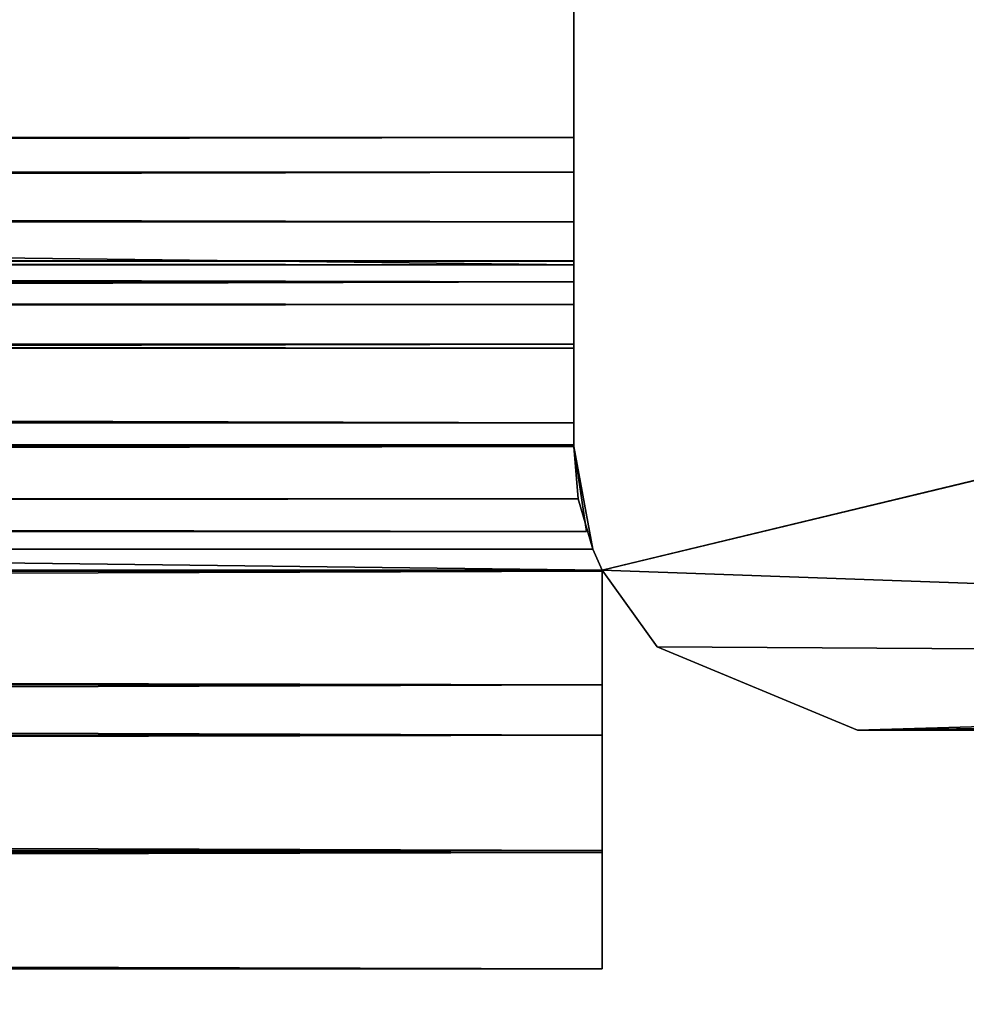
# Model space of a CAD drawing. Header units: metres. Extents: x -1004 to 0, y -808 to 0.
# Tile 56 of 96: x -94 to -77, y -779 to -761. Entities that reach past the tile are written whole.
import ezdxf

# ---------------------------------------------------------------- set-up
doc = ezdxf.new("R2010")
doc.units = ezdxf.units.M

msp = doc.modelspace()

# ---------------------------------------------------------------- linework, layer by layer
at = {"layer": 'top0'}
for points in [[(-919.958618, -765.51178, 2051.708984), (-919.958618, -755.63855, 2052.226318), (-83.958633, -765.51178, 2051.708984)], [(-919.958618, -755.63855, 2052.226318), (-83.958633, -755.63855, 2052.226318), (-83.958633, -765.51178, 2051.708984)], [(-919.958618, -755.63855, 173.593002), (-919.958618, -765.51178, 174.110428), (-83.958633, -755.63855, 173.593002)], [(-83.958633, -755.63855, 173.593002), (-919.958618, -765.51178, 174.110428), (-83.958633, -765.51178, 174.110428)], [(-83.958633, -765.51178, 2051.708984), (-83.958633, -755.63855, 2052.226318), (-83.958633, -763.270508, 2026.755249)], [(-83.958633, -755.63855, 2052.226318), (-83.958633, -755.63855, 173.593002), (-83.958633, -763.270508, 2026.755249)], [(-83.958633, -763.270508, 2026.755249), (-83.958633, -755.63855, 173.593002), (-83.958633, -763.270508, 199.064117)], [(-83.958633, -755.63855, 173.593002), (-83.958633, -765.51178, 174.110428), (-83.958633, -763.270508, 199.064117)], [(-37.958637, -759.910339, 2062.759766), (-965.958618, -759.910339, 2062.759766), (-83.458664, -770.893066, 2062.759766)], [(-83.458664, -770.893066, 2062.759766), (-965.958618, -759.910339, 2062.759766), (-920.458618, -770.893127, 2062.759766)], [(-920.458618, -770.893127, 163.059708), (-965.958618, -759.910339, 163.059708), (-83.458664, -770.893066, 163.059708)], [(-83.458664, -770.893066, 163.059708), (-965.958618, -759.910339, 163.059708), (-37.958637, -759.910339, 163.059708)], [(-37.958637, -772.510315, 2062.759766), (-37.958637, -759.910339, 2062.759766), (-83.458664, -770.893066, 2062.759766)], [(-83.458664, -770.893066, 163.059708), (-37.958637, -759.910339, 163.059708), (-37.958637, -772.510315, 163.059708)], [(-919.958618, -763.8797, 2024.583618), (-919.958618, -763.270508, 2026.755249), (-83.958633, -763.8797, 2024.583618)], [(-919.958618, -763.270508, 2026.755249), (-83.958633, -763.270508, 2026.755249), (-83.958633, -763.8797, 2024.583618)], [(-919.958618, -763.270508, 2026.755249), (-919.958618, -764.753113, 2028.924316), (-83.958633, -763.270508, 2026.755249)], [(-919.958618, -764.753113, 2028.924316), (-83.958633, -764.753113, 2028.924316), (-83.958633, -763.270508, 2026.755249)], [(-919.958618, -764.753113, 196.895035), (-919.958618, -763.270508, 199.064117), (-83.958633, -764.753113, 196.895035)], [(-919.958618, -763.270508, 199.064117), (-83.958633, -763.270508, 199.064117), (-83.958633, -764.753113, 196.895035)], [(-919.958618, -763.270508, 199.064117), (-919.958618, -763.8797, 201.235748), (-83.958633, -763.270508, 199.064117)], [(-919.958618, -763.8797, 201.235748), (-83.958633, -763.8797, 201.235748), (-83.958633, -763.270508, 199.064117)], [(-83.958633, -765.445435, 2049.286865), (-83.958633, -763.270508, 2026.755249), (-83.958633, -764.753113, 2028.924316)], [(-83.958633, -765.51178, 2051.708984), (-83.958633, -763.270508, 2026.755249), (-83.958633, -765.445435, 2049.286865)], [(-83.958633, -763.270508, 199.064117), (-83.958633, -765.51178, 174.110428), (-83.958633, -765.445435, 176.532562)], [(-83.958633, -765.445435, 176.532562), (-83.958633, -764.753113, 196.895035), (-83.958633, -763.270508, 199.064117)], [(-83.958633, -763.270508, 2026.755249), (-83.958633, -763.270508, 199.064117), (-83.958633, -763.8797, 2024.583618)], [(-83.958633, -763.270508, 199.064117), (-83.958633, -763.8797, 201.235748), (-83.958633, -763.8797, 2024.583618)], [(-919.958618, -765.811584, 2023.419678), (-919.958618, -763.8797, 2024.583618), (-83.958633, -765.811584, 2023.419678)], [(-919.958618, -763.8797, 2024.583618), (-83.958633, -763.8797, 2024.583618), (-83.958633, -765.811584, 2023.419678)], [(-919.958618, -763.8797, 201.235748), (-919.958618, -765.811584, 202.399689), (-83.958633, -763.8797, 201.235748)], [(-919.958618, -765.811584, 202.399689), (-83.958633, -765.811584, 202.399689), (-83.958633, -763.8797, 201.235748)], [(-83.958633, -763.8797, 2024.583618), (-83.958633, -763.8797, 201.235748), (-83.958633, -765.811584, 2023.419678)], [(-83.958633, -763.8797, 201.235748), (-83.958633, -765.811584, 202.399689), (-83.958633, -765.811584, 2023.419678)], [(-919.958618, -764.753113, 2028.924316), (-919.958618, -765.51178, 2030.228271), (-83.958633, -764.753113, 2028.924316)], [(-919.958618, -765.51178, 2030.228271), (-83.958633, -765.51178, 2030.228271), (-83.958633, -764.753113, 2028.924316)], [(-919.958618, -765.51178, 195.59108), (-919.958618, -764.753113, 196.895035), (-83.958633, -765.51178, 195.59108)], [(-919.958618, -764.753113, 196.895035), (-83.958633, -764.753113, 196.895035), (-83.958633, -765.51178, 195.59108)], [(-83.958633, -765.445618, 2032.115967), (-83.958633, -765.445435, 2049.286865), (-83.958633, -764.753113, 2028.924316)], [(-83.958633, -765.445618, 193.7034), (-83.958633, -764.753113, 196.895035), (-83.958633, -765.445435, 176.532562)], [(-83.958633, -765.51178, 195.59108), (-83.958633, -764.753113, 196.895035), (-83.958633, -765.445618, 193.7034)], [(-83.958633, -764.753113, 2028.924316), (-83.958633, -765.51178, 2030.228271), (-83.958633, -765.445618, 2032.115967)], [(-919.958618, -766.21167, 2048.926514), (-919.958618, -765.445435, 2049.286865), (-83.958633, -766.21167, 2048.926514)], [(-919.958618, -765.445435, 2049.286865), (-83.958633, -765.445435, 2049.286865), (-83.958633, -766.21167, 2048.926514)], [(-919.958618, -765.445435, 2049.286865), (-919.958618, -765.51178, 2050.366943), (-83.958633, -765.445435, 2049.286865)], [(-919.958618, -765.51178, 2050.366943), (-83.958633, -765.51178, 2050.366943), (-83.958633, -765.445435, 2049.286865)], [(-919.958618, -765.51178, 175.452408), (-919.958618, -765.445435, 176.532562), (-83.958633, -765.51178, 175.452408)], [(-919.958618, -765.445435, 176.532562), (-83.958633, -765.445435, 176.532562), (-83.958633, -765.51178, 175.452408)], [(-919.958618, -765.445435, 176.532562), (-919.958618, -766.21167, 176.892761), (-83.958633, -765.445435, 176.532562)], [(-919.958618, -766.21167, 176.892761), (-83.958633, -766.21167, 176.892761), (-83.958633, -765.445435, 176.532562)], [(-919.958618, -765.51178, 2031.035522), (-919.958618, -765.445618, 2032.115967), (-83.958633, -765.51178, 2031.035522)], [(-919.958618, -765.445618, 2032.115967), (-83.958633, -765.445618, 2032.115967), (-83.958633, -765.51178, 2031.035522)], [(-919.958618, -765.445618, 2032.115967), (-919.958618, -766.211975, 2032.475952), (-83.958633, -765.445618, 2032.115967)], [(-919.958618, -766.211975, 2032.475952), (-83.958633, -766.211975, 2032.475952), (-83.958633, -765.445618, 2032.115967)], [(-919.958618, -766.211975, 193.34343), (-919.958618, -765.445618, 193.7034), (-83.958633, -766.211975, 193.34343)], [(-919.958618, -765.445618, 193.7034), (-83.958633, -765.445618, 193.7034), (-83.958633, -766.211975, 193.34343)], [(-919.958618, -765.445618, 193.7034), (-919.958618, -765.51178, 194.783829), (-83.958633, -765.445618, 193.7034)], [(-919.958618, -765.51178, 194.783829), (-83.958633, -765.51178, 194.783829), (-83.958633, -765.445618, 193.7034)], [(-919.958618, -765.51178, 2031.035522), (-83.958633, -765.51178, 2031.035522), (-919.958618, -765.51178, 2030.228271)], [(-83.958633, -765.51178, 2031.035522), (-83.958633, -765.51178, 2030.228271), (-919.958618, -765.51178, 2030.228271)], [(-919.958618, -765.51178, 2051.708984), (-83.958633, -765.51178, 2051.708984), (-919.958618, -765.51178, 2050.366943)], [(-83.958633, -765.51178, 2051.708984), (-83.958633, -765.51178, 2050.366943), (-919.958618, -765.51178, 2050.366943)], [(-919.958618, -765.51178, 194.783829), (-919.958618, -765.51178, 195.59108), (-83.958633, -765.51178, 194.783829)], [(-919.958618, -765.51178, 195.59108), (-83.958633, -765.51178, 195.59108), (-83.958633, -765.51178, 194.783829)], [(-919.958618, -765.51178, 174.110428), (-919.958618, -765.51178, 175.452408), (-83.958633, -765.51178, 174.110428)], [(-919.958618, -765.51178, 175.452408), (-83.958633, -765.51178, 175.452408), (-83.958633, -765.51178, 174.110428)], [(-83.958633, -766.21167, 2048.926514), (-83.958633, -765.445435, 2049.286865), (-83.958633, -765.445618, 2032.115967)], [(-83.958633, -765.51178, 2050.366943), (-83.958633, -765.51178, 2051.708984), (-83.958633, -765.445435, 2049.286865)], [(-83.958633, -765.51178, 174.110428), (-83.958633, -765.51178, 175.452408), (-83.958633, -765.445435, 176.532562)], [(-83.958633, -766.21167, 176.892761), (-83.958633, -765.445618, 193.7034), (-83.958633, -765.445435, 176.532562)], [(-83.958633, -766.211975, 2032.475952), (-83.958633, -766.21167, 2048.926514), (-83.958633, -765.445618, 2032.115967)], [(-83.958633, -766.211975, 193.34343), (-83.958633, -765.445618, 193.7034), (-83.958633, -766.21167, 176.892761)], [(-83.958633, -765.51178, 194.783829), (-83.958633, -765.51178, 195.59108), (-83.958633, -765.445618, 193.7034)], [(-83.958633, -765.51178, 2030.228271), (-83.958633, -765.51178, 2031.035522), (-83.958633, -765.445618, 2032.115967)], [(-919.958618, -768.296936, 2024.273682), (-919.958618, -765.811584, 2023.419678), (-83.958633, -768.296936, 2024.273682)], [(-919.958618, -765.811584, 2023.419678), (-83.958633, -765.811584, 2023.419678), (-83.958633, -768.296936, 2024.273682)], [(-919.958618, -765.811584, 202.399689), (-919.958618, -768.296936, 201.54567), (-83.958633, -765.811584, 202.399689)], [(-919.958618, -768.296936, 201.54567), (-83.958633, -768.296936, 201.54567), (-83.958633, -765.811584, 202.399689)], [(-83.958633, -765.811584, 2023.419678), (-83.958633, -765.811584, 202.399689), (-83.958633, -768.296936, 2024.273682)], [(-83.958633, -765.811584, 202.399689), (-83.958633, -768.296936, 201.54567), (-83.958633, -768.296936, 2024.273682)], [(-919.958618, -766.978027, 2049.286621), (-919.958618, -766.21167, 2048.926514), (-83.958633, -766.978027, 2049.286621)], [(-919.958618, -766.21167, 2048.926514), (-83.958633, -766.21167, 2048.926514), (-83.958633, -766.978027, 2049.286621)], [(-919.958618, -766.21167, 176.892761), (-919.958618, -766.978027, 176.532806), (-83.958633, -766.21167, 176.892761)], [(-919.958618, -766.978027, 176.532806), (-83.958633, -766.978027, 176.532806), (-83.958633, -766.21167, 176.892761)], [(-919.958618, -766.211975, 2032.475952), (-919.958618, -766.97821, 2032.115723), (-83.958633, -766.211975, 2032.475952)], [(-919.958618, -766.97821, 2032.115723), (-83.958633, -766.97821, 2032.115723), (-83.958633, -766.211975, 2032.475952)], [(-919.958618, -766.97821, 193.703674), (-919.958618, -766.211975, 193.34343), (-83.958633, -766.97821, 193.703674)], [(-919.958618, -766.211975, 193.34343), (-83.958633, -766.211975, 193.34343), (-83.958633, -766.97821, 193.703674)], [(-83.958633, -766.978027, 2049.286621), (-83.958633, -766.21167, 2048.926514), (-83.958633, -766.211975, 2032.475952)], [(-83.958633, -766.978027, 176.532806), (-83.958633, -766.211975, 193.34343), (-83.958633, -766.21167, 176.892761)], [(-83.958633, -766.97821, 2032.115723), (-83.958633, -766.978027, 2049.286621), (-83.958633, -766.211975, 2032.475952)], [(-83.958633, -766.97821, 193.703674), (-83.958633, -766.211975, 193.34343), (-83.958633, -766.978027, 176.532806)], [(-83.958633, -766.911804, 2030.05127), (-919.958618, -766.911804, 2030.05127), (-83.958633, -768.710327, 2030.05127)], [(-919.958618, -766.911804, 2030.05127), (-919.958618, -768.710327, 2030.05127), (-83.958633, -768.710327, 2030.05127)], [(-919.958618, -766.911804, 2030.05127), (-83.958633, -766.911804, 2030.05127), (-919.958618, -766.911804, 2031.035522)], [(-83.958633, -766.911804, 2030.05127), (-83.958633, -766.911804, 2031.035522), (-919.958618, -766.911804, 2031.035522)], [(-919.958618, -766.97821, 2032.115723), (-919.958618, -766.911804, 2031.035522), (-83.958633, -766.97821, 2032.115723)], [(-919.958618, -766.911804, 2031.035522), (-83.958633, -766.911804, 2031.035522), (-83.958633, -766.97821, 2032.115723)], [(-919.958618, -766.911804, 2050.366943), (-919.958618, -766.978027, 2049.286621), (-83.958633, -766.911804, 2050.366943)], [(-919.958618, -766.978027, 2049.286621), (-83.958633, -766.978027, 2049.286621), (-83.958633, -766.911804, 2050.366943)], [(-919.958618, -766.911804, 2050.366943), (-83.958633, -766.911804, 2050.366943), (-919.958618, -766.911804, 2051.635498)], [(-83.958633, -766.911804, 2050.366943), (-83.958633, -766.911804, 2051.635498), (-919.958618, -766.911804, 2051.635498)], [(-83.958633, -768.710327, 2051.541504), (-919.958618, -768.710327, 2051.541504), (-919.958618, -766.911804, 2051.635498)], [(-919.958618, -766.911804, 2051.635498), (-83.958633, -766.911804, 2051.635498), (-83.958633, -768.710327, 2051.541504)], [(-919.958618, -766.911804, 195.768082), (-83.958633, -766.911804, 195.768082), (-919.958618, -768.710327, 195.768082)], [(-83.958633, -766.911804, 195.768082), (-83.958633, -768.710327, 195.768082), (-919.958618, -768.710327, 195.768082)], [(-919.958618, -766.911804, 194.783829), (-83.958633, -766.911804, 194.783829), (-919.958618, -766.911804, 195.768082)], [(-83.958633, -766.911804, 194.783829), (-83.958633, -766.911804, 195.768082), (-919.958618, -766.911804, 195.768082)], [(-919.958618, -766.911804, 194.783829), (-919.958618, -766.97821, 193.703674), (-83.958633, -766.911804, 194.783829)], [(-919.958618, -766.97821, 193.703674), (-83.958633, -766.97821, 193.703674), (-83.958633, -766.911804, 194.783829)], [(-919.958618, -766.978027, 176.532806), (-919.958618, -766.911804, 175.452408), (-83.958633, -766.978027, 176.532806)], [(-919.958618, -766.911804, 175.452408), (-83.958633, -766.911804, 175.452408), (-83.958633, -766.978027, 176.532806)], [(-919.958618, -766.911804, 174.183914), (-83.958633, -766.911804, 174.183914), (-919.958618, -766.911804, 175.452408)], [(-83.958633, -766.911804, 174.183914), (-83.958633, -766.911804, 175.452408), (-919.958618, -766.911804, 175.452408)], [(-83.958633, -768.710327, 174.277863), (-83.958633, -766.911804, 174.183914), (-919.958618, -768.710327, 174.277863)], [(-919.958618, -768.710327, 174.277863), (-83.958633, -766.911804, 174.183914), (-919.958618, -766.911804, 174.183914)], [(-83.958633, -766.911804, 2051.635498), (-83.958633, -766.978027, 2049.286621), (-83.958633, -768.710327, 2051.541504)], [(-83.958633, -766.97821, 2032.115723), (-83.958633, -766.911804, 2030.05127), (-83.958633, -768.710327, 2030.05127)], [(-83.958633, -766.911804, 2051.635498), (-83.958633, -766.911804, 2050.366943), (-83.958633, -766.978027, 2049.286621)], [(-83.958633, -766.911804, 175.452408), (-83.958633, -766.911804, 174.183914), (-83.958633, -766.978027, 176.532806)], [(-83.958633, -766.911804, 174.183914), (-83.958633, -768.710327, 174.277863), (-83.958633, -766.978027, 176.532806)], [(-83.958633, -768.710327, 195.768082), (-83.958633, -766.911804, 195.768082), (-83.958633, -766.97821, 193.703674)], [(-83.958633, -766.97821, 193.703674), (-83.958633, -766.911804, 195.768082), (-83.958633, -766.911804, 194.783829)], [(-83.958633, -766.97821, 2032.115723), (-83.958633, -766.911804, 2031.035522), (-83.958633, -766.911804, 2030.05127)], [(-83.958633, -766.978027, 2049.286621), (-83.958633, -766.97821, 2032.115723), (-83.958633, -768.710327, 2051.541504)], [(-83.958633, -768.710327, 174.277863), (-83.958633, -766.97821, 193.703674), (-83.958633, -766.978027, 176.532806)], [(-83.958633, -768.710327, 2051.541504), (-83.958633, -766.97821, 2032.115723), (-83.958633, -768.710327, 2030.05127)], [(-83.958633, -768.710327, 174.277863), (-83.958633, -768.710327, 195.768082), (-83.958633, -766.97821, 193.703674)], [(-83.958633, -768.296936, 2024.273682), (-83.958633, -768.683411, 2024.660156), (-919.958618, -768.296936, 2024.273682)], [(-83.958633, -768.683411, 2024.660156), (-919.958618, -768.683411, 2024.660156), (-919.958618, -768.296936, 2024.273682)], [(-919.958618, -768.683411, 201.159195), (-83.958633, -768.683411, 201.159195), (-919.958618, -768.296936, 201.54567)], [(-83.958633, -768.683411, 201.159195), (-83.958633, -768.296936, 201.54567), (-919.958618, -768.296936, 201.54567)], [(-83.958633, -768.296936, 2024.273682), (-83.958633, -768.296936, 201.54567), (-83.958633, -768.683411, 2024.660156)], [(-83.958633, -768.296936, 201.54567), (-83.958633, -768.683411, 201.159195), (-83.958633, -768.683411, 2024.660156)], [(-919.958618, -768.710327, 2030.05127), (-920.181213, -770.211792, 2030.05127), (-83.736061, -770.211792, 2030.05127)], [(-83.736061, -770.211792, 2051.46875), (-920.181213, -770.211792, 2051.46875), (-83.958633, -768.710327, 2051.541504)], [(-920.181213, -770.211792, 2051.46875), (-919.958618, -768.710327, 2051.541504), (-83.958633, -768.710327, 2051.541504)], [(-83.736061, -770.211792, 195.768082), (-920.181213, -770.211792, 195.768082), (-919.958618, -768.710327, 195.768082)], [(-920.181213, -770.211792, 174.350586), (-83.958633, -768.710327, 174.277863), (-919.958618, -768.710327, 174.277863)], [(-920.181213, -770.211792, 174.350586), (-83.736061, -770.211792, 174.350586), (-83.958633, -768.710327, 174.277863)], [(-83.88179, -769.636108, 200.781067), (-83.958633, -768.710327, 201.13208), (-920.035461, -769.636108, 200.781067)], [(-920.035461, -769.636108, 200.781067), (-83.958633, -768.710327, 201.13208), (-919.958618, -768.710327, 201.13208)], [(-83.88179, -769.636108, 2025.03833), (-920.029175, -769.60199, 2025.038696), (-83.958633, -768.710327, 2024.687256)], [(-920.029175, -769.60199, 2025.038696), (-919.958618, -768.710327, 2024.687256), (-83.958633, -768.710327, 2024.687256)], [(-83.958633, -768.710327, 2024.687256), (-919.958618, -768.710327, 2024.687256), (-919.958618, -768.683411, 2024.660156)], [(-919.958618, -768.683411, 2024.660156), (-83.958633, -768.683411, 2024.660156), (-83.958633, -768.710327, 2024.687256)], [(-83.958633, -768.710327, 201.13208), (-83.958633, -768.683411, 201.159195), (-919.958618, -768.710327, 201.13208)], [(-919.958618, -768.710327, 201.13208), (-83.958633, -768.683411, 201.159195), (-919.958618, -768.683411, 201.159195)], [(-83.958633, -768.710327, 2030.05127), (-919.958618, -768.710327, 2030.05127), (-83.736061, -770.211792, 2030.05127)], [(-919.958618, -768.710327, 195.768082), (-83.958633, -768.710327, 195.768082), (-83.736061, -770.211792, 195.768082)], [(-83.958633, -768.683411, 2024.660156), (-83.958633, -768.683411, 201.159195), (-83.958633, -768.710327, 2024.687256)], [(-83.958633, -768.683411, 201.159195), (-83.958633, -768.710327, 201.13208), (-83.958633, -768.710327, 2024.687256)], [(-83.88179, -769.636108, 200.781067), (-83.624603, -770.521912, 2024.660156), (-83.958633, -768.710327, 201.13208)], [(-83.624603, -770.521912, 2024.660156), (-83.88179, -769.636108, 2025.03833), (-83.958633, -768.710327, 201.13208)], [(-83.958633, -768.710327, 201.13208), (-83.88179, -769.636108, 2025.03833), (-83.958633, -768.710327, 2024.687256)], [(-83.958633, -768.710327, 2051.541504), (-83.958633, -768.710327, 2030.05127), (-83.736061, -770.211792, 2051.46875)], [(-83.958633, -768.710327, 2030.05127), (-83.736061, -770.211792, 2030.05127), (-83.736061, -770.211792, 2051.46875)], [(-83.958633, -768.710327, 174.277863), (-83.736061, -770.211792, 174.350586), (-83.958633, -768.710327, 195.768082)], [(-83.736061, -770.211792, 174.350586), (-83.736061, -770.211792, 195.768082), (-83.958633, -768.710327, 195.768082)], [(-920.292664, -770.521912, 2024.660156), (-920.029175, -769.60199, 2025.038696), (-83.88179, -769.636108, 2025.03833)], [(-83.624603, -770.521912, 2024.660156), (-920.292664, -770.521912, 2024.660156), (-83.88179, -769.636108, 2025.03833)], [(-920.292664, -770.521912, 201.159195), (-83.88179, -769.636108, 200.781067), (-920.035461, -769.636108, 200.781067)], [(-920.292664, -770.521912, 201.159195), (-83.624603, -770.521912, 201.159195), (-83.88179, -769.636108, 200.781067)], [(-83.624603, -770.521912, 2024.660156), (-83.88179, -769.636108, 200.781067), (-83.624603, -770.521912, 201.159195)], [(-920.181213, -770.211792, 2051.46875), (-83.736061, -770.211792, 2051.46875), (-920.181213, -770.211792, 2030.05127)], [(-83.736061, -770.211792, 2051.46875), (-83.736061, -770.211792, 2030.05127), (-920.181213, -770.211792, 2030.05127)], [(-920.181213, -770.211792, 174.350586), (-920.181213, -770.211792, 195.768082), (-83.736061, -770.211792, 174.350586)], [(-920.181213, -770.211792, 195.768082), (-83.736061, -770.211792, 195.768082), (-83.736061, -770.211792, 174.350586)], [(-920.292664, -770.521912, 2024.660156), (-83.624603, -770.521912, 2024.660156), (-920.458618, -770.893127, 2024.28894)], [(-83.624603, -770.521912, 2024.660156), (-83.458664, -770.893066, 2024.289063), (-920.458618, -770.893127, 2024.28894)], [(-83.458664, -770.893066, 201.53035), (-83.624603, -770.521912, 201.159195), (-920.458618, -770.893127, 201.530411)], [(-83.624603, -770.521912, 201.159195), (-920.292664, -770.521912, 201.159195), (-920.458618, -770.893127, 201.530411)], [(-83.458664, -770.893066, 2024.289063), (-83.624603, -770.521912, 2024.660156), (-83.458664, -770.893066, 201.53035)], [(-83.458664, -770.893066, 201.53035), (-83.624603, -770.521912, 2024.660156), (-83.624603, -770.521912, 201.159195)], [(-83.458664, -772.91095, 2062.759766), (-83.458664, -770.893066, 2062.759766), (-920.458618, -770.893127, 2062.759766)], [(-920.458618, -770.893127, 2024.28894), (-83.458664, -770.893066, 2024.289063), (-83.458664, -770.908386, 2024.273682)], [(-83.458664, -770.908386, 201.54567), (-83.458664, -770.893066, 201.53035), (-920.458618, -770.908386, 201.54567)], [(-83.458664, -770.893066, 201.53035), (-920.458618, -770.893127, 201.530411), (-920.458618, -770.908386, 201.54567)], [(-83.458664, -772.91095, 163.059708), (-920.458618, -770.893127, 163.059708), (-83.458664, -770.893066, 163.059708)], [(-920.458618, -772.91095, 2062.759766), (-83.458664, -772.91095, 2062.759766), (-920.458618, -770.893127, 2062.759766)], [(-920.458618, -770.908386, 2024.273682), (-920.458618, -770.893127, 2024.28894), (-83.458664, -770.908386, 2024.273682)], [(-83.458664, -772.91095, 163.059708), (-920.458618, -772.91095, 163.059708), (-920.458618, -770.893127, 163.059708)], [(-920.458618, -773.794617, 2023.52478), (-920.458618, -770.908386, 2024.273682), (-83.458664, -773.795105, 2023.525024)], [(-920.458618, -770.908386, 2024.273682), (-83.458664, -770.908386, 2024.273682), (-83.458664, -773.795105, 2023.525024)], [(-83.458664, -773.795105, 202.294418), (-83.458664, -770.908386, 201.54567), (-920.458618, -773.794617, 202.29454)], [(-83.458664, -770.908386, 201.54567), (-920.458618, -770.908386, 201.54567), (-920.458618, -773.794617, 202.29454)], [(-37.958637, -772.510315, 2062.759766), (-83.458664, -770.893066, 2062.759766), (-82.487244, -772.239868, 2062.759766)], [(-83.458664, -770.893066, 2062.759766), (-83.458664, -770.893066, 2024.289063), (-82.487244, -772.239868, 2062.759766)], [(-83.458664, -770.893066, 2024.289063), (-82.487244, -772.239868, 163.059708), (-82.487244, -772.239868, 2062.759766)], [(-82.487244, -772.239868, 163.059708), (-83.458664, -770.893066, 2024.289063), (-83.458664, -770.893066, 201.53035)], [(-83.458664, -770.893066, 201.53035), (-83.458664, -770.893066, 163.059708), (-82.487244, -772.239868, 163.059708)], [(-83.458664, -772.91095, 2062.759766), (-83.458664, -770.908386, 2024.273682), (-83.458664, -770.893066, 2024.289063)], [(-83.458664, -770.893066, 2024.289063), (-83.458664, -770.893066, 2062.759766), (-83.458664, -772.91095, 2062.759766)], [(-83.458664, -770.893066, 163.059708), (-83.458664, -770.893066, 201.53035), (-83.458664, -772.91095, 163.059708)], [(-83.458664, -770.893066, 201.53035), (-83.458664, -770.908386, 201.54567), (-83.458664, -772.91095, 163.059708)], [(-82.487244, -772.239868, 163.059708), (-83.458664, -770.893066, 163.059708), (-37.958637, -772.510315, 163.059708)], [(-83.458664, -773.795105, 2023.525024), (-83.458664, -770.908386, 2024.273682), (-83.458664, -772.91095, 2062.759766)], [(-83.458664, -772.91095, 163.059708), (-83.458664, -770.908386, 201.54567), (-83.458664, -773.795105, 202.294418)], [(-78.958633, -773.710327, 2062.759766), (-37.958637, -772.510315, 2062.759766), (-82.487244, -772.239868, 2062.759766)], [(-78.958633, -773.710327, 2062.759766), (-82.487244, -772.239868, 2062.759766), (-78.958633, -773.710327, 163.059708)], [(-82.487244, -772.239868, 2062.759766), (-82.487244, -772.239868, 163.059708), (-78.958633, -773.710327, 163.059708)], [(-82.487244, -772.239868, 163.059708), (-37.958637, -772.510315, 163.059708), (-78.958633, -773.710327, 163.059708)], [(-34.461384, -773.110596, 2062.759766), (-37.958637, -772.510315, 2062.759766), (-78.958633, -773.710327, 2062.759766)], [(-37.958637, -772.510315, 163.059708), (-34.461384, -773.110596, 163.059708), (-78.958633, -773.710327, 163.059708)], [(-920.458618, -772.91095, 2062.759766), (-920.458618, -775.826782, 2060.465332), (-83.458664, -772.91095, 2062.759766)], [(-920.458618, -775.826782, 2060.465332), (-83.458664, -775.826782, 2060.465332), (-83.458664, -772.91095, 2062.759766)], [(-83.458664, -772.91095, 163.059708), (-83.458664, -775.826782, 165.354019), (-920.458618, -772.91095, 163.059708)], [(-83.458664, -775.826782, 165.354019), (-920.458618, -775.826782, 165.354019), (-920.458618, -772.91095, 163.059708)], [(-83.458664, -775.863037, 2025.671753), (-83.458664, -772.91095, 2062.759766), (-83.458664, -775.826782, 2060.465332)], [(-83.458664, -775.863037, 2025.671753), (-83.458664, -773.795105, 2023.525024), (-83.458664, -772.91095, 2062.759766)], [(-83.458664, -772.91095, 163.059708), (-83.458664, -773.795105, 202.294418), (-83.458664, -775.826782, 165.354019)], [(-35.058491, -773.710327, 2062.759766), (-34.461384, -773.110596, 2062.759766), (-78.958633, -773.710327, 2062.759766)], [(-78.958633, -773.710327, 163.059708), (-34.461384, -773.110596, 163.059708), (-35.058491, -773.710327, 163.059708)], [(-35.058491, -773.710327, 163.059708), (-35.058491, -773.710327, 2062.759766), (-78.958633, -773.710327, 163.059708)], [(-35.058491, -773.710327, 2062.759766), (-78.958633, -773.710327, 2062.759766), (-78.958633, -773.710327, 163.059708)], [(-920.458618, -775.863037, 2025.671753), (-920.458618, -773.794617, 2023.52478), (-83.458664, -775.863037, 2025.671753)], [(-920.458618, -773.794617, 2023.52478), (-83.458664, -773.795105, 2023.525024), (-83.458664, -775.863037, 2025.671753)], [(-83.458664, -773.795105, 202.294418), (-920.458618, -773.794617, 202.29454), (-920.458618, -775.863037, 200.147598)], [(-83.458664, -775.863037, 200.147598), (-83.458664, -773.795105, 202.294418), (-920.458618, -775.863037, 200.147598)], [(-83.458664, -773.795105, 202.294418), (-83.458664, -775.863037, 200.147598), (-83.458664, -775.826782, 165.354019)], [(-920.458618, -775.826782, 2060.465332), (-920.458618, -777.908936, 2043.070679), (-83.458664, -775.826782, 2060.465332)], [(-920.458618, -777.908936, 2043.070679), (-83.458664, -777.908936, 2043.071167), (-83.458664, -775.826782, 2060.465332)], [(-83.458664, -775.826782, 165.354019), (-83.458664, -777.908936, 182.748657), (-920.458618, -775.826782, 165.354019)], [(-83.458664, -777.908936, 182.748657), (-920.458618, -777.908936, 182.748657), (-920.458618, -775.826782, 165.354019)], [(-920.458618, -777.908936, 2043.070679), (-920.458618, -775.863037, 2025.671753), (-83.458664, -777.908936, 2043.071167)], [(-920.458618, -775.863037, 2025.671753), (-83.458664, -775.863037, 2025.671753), (-83.458664, -777.908936, 2043.071167)], [(-83.458664, -777.908936, 182.748657), (-83.458664, -775.863037, 200.147598), (-920.458618, -777.908936, 182.748657)], [(-83.458664, -775.863037, 200.147598), (-920.458618, -775.863037, 200.147598), (-920.458618, -777.908936, 182.748657)], [(-83.458664, -777.908936, 2043.071167), (-83.458664, -775.863037, 2025.671753), (-83.458664, -775.826782, 2060.465332)], [(-83.458664, -775.826782, 165.354019), (-83.458664, -775.863037, 200.147598), (-83.458664, -777.908936, 182.748657)]]:
    msp.add_3dface(points, dxfattribs=at)
at = {"layer": 'top0123413'}
for points in [[(-217.024689, -763.271118, 90), (-470.61264, -638.481506, 90), (-10, -10, 90)], [(-10.00001, -794.032166, 90), (-217.024689, -763.271118, 90), (-10, -10, 90)], [(-21.421581, -788.070801, 163.059708), (-939.157776, -751.444458, 163.059708), (-982.615723, -788.070801, 163.059708)], [(-64.87928, -751.444458, 163.059708), (-939.157776, -751.444458, 163.059708), (-21.421581, -788.070801, 163.059708)], [(-10.00001, -794.032166, 90), (-217.024689, -794.032166, 90), (-217.024689, -763.271118, 90)]]:
    msp.add_3dface(points, dxfattribs=at)

doc.saveas('drawing.dxf')
